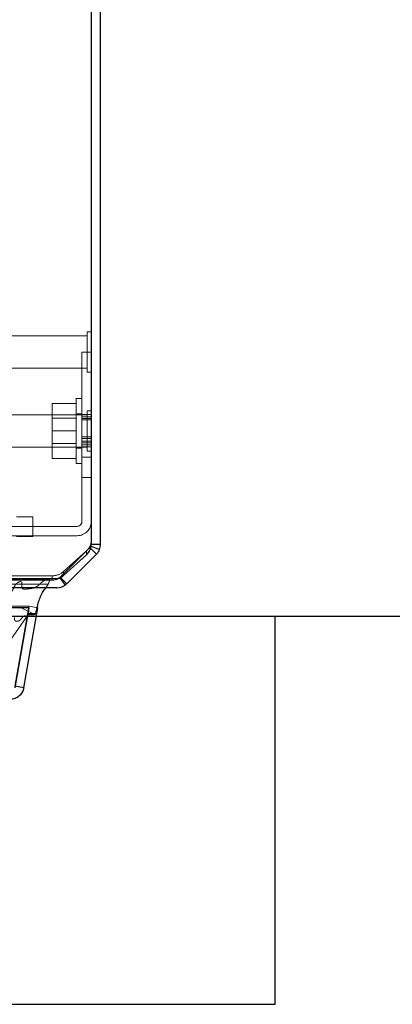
# Model space of a CAD drawing. Header units: inches. Extents: x 0.2 to 10.7, y 0.2 to 7.9.
# Tile 74 of 104: x 4.544 to 4.784, y 6.625 to 7.259. Entities that reach past the tile are written whole.
import ezdxf

# ---------------------------------------------------------------- set-up
doc = ezdxf.new("R2010")
doc.units = ezdxf.units.IN
doc.header["$MEASUREMENT"] = 0
doc.linetypes.add('HIDDEN', pattern=[0.075, 0.05, -0.025])
doc.layers.add('TEXT', color=140, linetype='Continuous')

msp = doc.modelspace()

# ---------------------------------------------------------------- linework, layer by layer
at = {"color": 7, "linetype": 'Continuous', "lineweight": 25}
for p, q in [((4.5897978, 7.8846951), (4.5897978, 6.9212191)), ((4.5957978, 6.9213068), (4.5957978, 7.8872308)), ((4.5894165, 6.9186881), (4.5931618, 6.9149428)), ((4.5897237, 6.9200949), (4.5951127, 6.9178626)), ((4.5897978, 6.9213068), (4.5957978, 6.9213068)), ((4.5720155, 6.9011924), (4.5867468, 6.9145436)), ((4.5931618, 6.9149428), (4.5740858, 6.8958669)), ((4.5696331, 6.8995777), (4.5729823, 6.8949282)), ((4.5701193, 6.8998334), (4.5740858, 6.8958669)), ((4.4922978, 6.8984273), (4.5646498, 6.8984273)), ((4.5677218, 6.8932308), (4.4947145, 6.8932308)), ((4.5496232, 6.8804278), (2.9752651, 6.8804278)), ((4.5496232, 6.8804278), (4.5405387, 6.8289068)), ((4.5464568, 6.8289068), (4.5555413, 6.8804278)), ((4.5496232, 6.8804278), (4.5496232, 6.880501)), ((4.5488632, 6.8761179), (4.5533642, 6.8761179)), ((4.5489531, 6.8766276), (4.5541321, 6.8766276)), ((4.5464568, 6.8289068), (4.5407171, 6.8299189))]:
    msp.add_line(p, q, dxfattribs=at)
at = {"color": 7, "linetype": 'HIDDEN', "lineweight": 18}
for p, q in [((4.5871937, 7.058085), (4.5871937, 7.0320433)), ((4.5897978, 7.058085), (4.5871937, 7.058085)), ((4.5871937, 7.0554808), (4.5377145, 7.0554808)), ((4.5837978, 6.9904392), (4.5837978, 7.0450642)), ((4.5897978, 7.0450642), (4.5837978, 7.0450642)), ((4.5377145, 7.0346475), (4.5871937, 7.0346475)), ((4.5871937, 7.0320433), (4.5897978, 7.0320433)), ((4.5800478, 6.9942308), (4.5800478, 7.0150642)), ((4.5837978, 7.0150642), (4.5800478, 7.0150642)), ((4.5800478, 7.0119808), (4.5646312, 7.0119808)), ((4.5646312, 7.0119808), (4.5646312, 6.9942308)), ((4.5871937, 7.0072517), (4.5871937, 6.98121)), ((4.5897978, 7.0072517), (4.5871937, 7.0072517)), ((4.5871937, 7.0046475), (4.5377145, 7.0046475)), ((4.5800478, 7.0023933), (4.5646312, 7.0023933)), ((4.5837978, 7.0052725), (4.5800478, 7.0052725)), ((4.5897978, 7.0049445), (4.5837978, 7.0049445)), ((4.5897978, 7.0034388), (4.5837978, 7.0034388)), ((4.5897978, 7.0023498), (4.5837978, 7.0023498)), ((4.5897978, 7.001421), (4.5837978, 7.001421)), ((4.5800478, 6.9942308), (4.5646312, 6.9942308)), ((4.5646312, 6.9942308), (4.5646312, 6.9764808)), ((4.5800478, 6.9733975), (4.5800478, 6.9942308)), ((4.5897978, 6.9904392), (4.5837978, 6.9904392)), ((4.5837978, 6.9904392), (4.5837978, 6.9358142)), ((4.5897978, 6.989299), (4.5837978, 6.989299)), ((4.5897978, 6.989299), (4.5837978, 6.989299)), ((4.5377145, 6.9838142), (4.5871937, 6.9838142)), ((4.5646312, 6.9860683), (4.5800478, 6.9860683)), ((4.5800478, 6.9831892), (4.5837978, 6.9831892)), ((4.5897978, 6.9876816), (4.5837978, 6.9876816)), ((4.5897978, 6.9865286), (4.5837978, 6.9865286)), ((4.5837978, 6.9853947), (4.5897978, 6.9853947)), ((4.5837978, 6.98411), (4.5897978, 6.98411)), ((4.5800478, 6.9764808), (4.5646312, 6.9764808)), ((4.5897978, 6.9773558), (4.5837978, 6.9773558)), ((4.5897978, 6.9773558), (4.5837978, 6.9773558)), ((4.5897978, 6.9773558), (4.5837978, 6.9773558)), ((4.5897978, 6.9773558), (4.5837978, 6.9773558)), ((4.5897978, 6.9773558), (4.5837978, 6.9773558)), ((4.5897978, 6.9773558), (4.5837978, 6.9773558)), ((4.5897978, 6.9773558), (4.5837978, 6.9773558)), ((4.5897978, 6.9773558), (4.5837978, 6.9773558)), ((4.5871937, 6.98121), (4.5897978, 6.98121)), ((4.5800478, 6.9733975), (4.5837978, 6.9733975)), ((4.5837978, 6.964335), (4.5897978, 6.964335)), ((4.5417313, 6.9388581), (4.5521479, 6.9388581)), ((4.5521479, 6.9263581), (4.5521479, 6.9388581)), ((4.5807978, 6.9328142), (4.5186312, 6.9328142)), ((4.5807978, 6.9268142), (4.5186312, 6.9268142)), ((4.5521479, 6.9263581), (4.5417313, 6.9263581)), ((4.5698432, 6.9001095), (4.5889191, 6.9191855)), ((4.5889201, 6.9191845), (4.5698441, 6.9001085)), ((4.5889191, 6.9191855), (4.5894165, 6.9186881)), ((4.5895695, 6.9201587), (4.5897237, 6.9200949)), ((4.5867468, 6.9170793), (4.5720155, 6.9037281)), ((4.5867468, 6.9170793), (4.5867468, 6.9145436)), ((4.4922978, 6.900963), (4.5646498, 6.900963)), ((4.4947145, 6.8992308), (4.5677218, 6.8992308)), ((4.5646498, 6.900963), (4.5646498, 6.8984273)), ((4.5677251, 6.8992308), (4.5677218, 6.8992308)), ((4.5694753, 6.8997966), (4.5696331, 6.8995777)), ((4.5698432, 6.9001095), (4.5701193, 6.8998334)), ((4.5720155, 6.9011924), (4.5720155, 6.9037281)), ((4.4947145, 6.8956126), (4.5621352, 6.8956126)), ((4.5605026, 6.8932308), (4.5621352, 6.8956126)), ((4.5496232, 6.8814697), (2.9752651, 6.8814697)), ((2.9807078, 6.8805033), (4.5441805, 6.8805033)), ((4.5439708, 6.8805301), (2.9809175, 6.8805301)), ((4.5496232, 6.8814697), (4.5405387, 6.8299487)), ((4.5405479, 6.8299487), (4.5496325, 6.8814697)), ((4.5441805, 6.8805033), (4.5529989, 6.8762023)), ((4.5496232, 6.880501), (4.5496232, 6.8814697)), ((4.5555413, 6.8804278), (4.5496325, 6.8814697)), ((2.9718894, 6.8762023), (4.5529989, 6.8762023)), ((2.9718894, 6.8762023), (4.5529989, 6.8762023)), ((2.9759352, 6.8766276), (4.5489531, 6.8766276)), ((2.976025, 6.8761179), (4.5488632, 6.8761179)), ((2.976958, 6.8740645), (4.5479302, 6.8740645)), ((4.5466628, 6.8750137), (2.9782644, 6.8750137)), ((4.5380641, 6.8599743), (4.5479302, 6.8740645))]:
    msp.add_line(p, q, dxfattribs=at)
at = {"color": 7, "linetype": 'HIDDEN', "lineweight": 18, "flags": 128}
for points in [[(4.5619759, 6.8990486), (3.7751073, 6.899049), (2.9629249, 6.8990486)], [(2.9763175, 6.8924617), (3.6977149, 6.8924649), (4.5485643, 6.8924617)], [(2.9763199, 6.8924616), (3.7956919, 6.8924618), (4.5485701, 6.8924616)]]:
    msp.add_lwpolyline(points, dxfattribs=at)
at = {"color": 7, "linetype": 'HIDDEN', "lineweight": 18}
for centre, radius, start, end in [((4.5807978, 6.9358142), 0.003, 270, 0), ((4.5807978, 6.9358142), 0.009, 270, 0), ((4.5807751, 6.9238436), 0.0090232, 311.4392313, 359.4367351), ((4.5868011, 6.9213035), 0.0029967, 337.2718075, 0), ((4.5647302, 6.9119417), 0.010979, 269.5804535, 311.5723171), ((4.5677218, 6.9022308), 0.003, 270, 305.7672282), ((4.5677251, 6.9022275), 0.0029967, 299.0922463, 315), ((4.5439708, 6.8796968), 0.0008333, 75.4243751, 154.7861857), ((4.5533642, 6.8769513), 0.0008333, 244, 270)]:
    msp.add_arc(centre, radius, start, end, dxfattribs=at)
at = {"color": 7, "linetype": 'Continuous', "lineweight": 25}
for centre, radius, start, end in [((4.5807751, 6.9213078), 0.0090232, 311.4392313, 359.4367351), ((4.5647302, 6.909406), 0.010979, 269.5804535, 311.5723171), ((4.5677218, 6.9022308), 0.009, 270, 305.7672282), ((4.5533642, 6.8769513), 0.0008333, 270, 337.1422396)]:
    msp.add_arc(centre, radius, start, end, dxfattribs=at)
at = {"color": 7, "linetype": 'HIDDEN', "lineweight": 18}
for points in [[(4.5895695, 6.9201587), (4.5894189, 6.9197954), (4.5891972, 6.9194636), (4.5889191, 6.9191855)], [(4.5698432, 6.9001095), (4.5697292, 6.8999956), (4.5696061, 6.8998908), (4.5694753, 6.8997966)]]:
    msp.add_open_spline(points, degree=3, dxfattribs=at)
at = {"color": 7, "linetype": 'Continuous', "lineweight": 25}
for points in [[(4.5895695, 6.9201587), (4.5897197, 6.9205216), (4.5897978, 6.9209141), (4.5897978, 6.9213068)], [(4.5951127, 6.9178626), (4.5955644, 6.9189531), (4.5957978, 6.9201265), (4.5957978, 6.9213068)], [(4.5951127, 6.9178626), (4.5946611, 6.9167722), (4.5939964, 6.9157774), (4.5931618, 6.9149428)], [(4.5740858, 6.8958669), (4.573744, 6.895525), (4.5733745, 6.8952108), (4.5729823, 6.8949282)]]:
    msp.add_open_spline(points, degree=3, dxfattribs=at)
at = {"color": 7, "linetype": 'HIDDEN', "lineweight": 18}
for points, knots in [([(4.5621352, 6.8956126), (4.5622617, 6.8959172), (4.5624936, 6.8964755), (4.5627717, 6.8972602), (4.5629677, 6.8979067), (4.5630674, 6.8983842), (4.5630734, 6.89872), (4.5630166, 6.8989423), (4.5628925, 6.8990966), (4.562704, 6.8991677), (4.562473, 6.8991805), (4.5622012, 6.8991284), (4.5619146, 6.8990359), (4.5613558, 6.898842), (4.5605554, 6.8984766), (4.5595532, 6.897921), (4.5586239, 6.8973343), (4.5577661, 6.8966816), (4.5569251, 6.8958918), (4.5562121, 6.8951673), (4.5555436, 6.8945704), (4.5549437, 6.8941195), (4.554081, 6.8935917), (4.552516, 6.893015), (4.5508572, 6.8928209), (4.5493203, 6.8925676), (4.5483132, 6.8924184), (4.5472541, 6.8923322), (4.5463197, 6.8923882), (4.5456349, 6.8926483), (4.5452662, 6.8930453), (4.5451261, 6.8934877), (4.5450861, 6.8939727), (4.5451128, 6.8945932), (4.5451686, 6.8952158), (4.5452, 6.8957085), (4.5452275, 6.8960275), (4.5452125, 6.896262), (4.5451791, 6.896497), (4.5451035, 6.8967276), (4.5449511, 6.8969656), (4.5447045, 6.8971618), (4.5444061, 6.8972234), (4.5440751, 6.8972244), (4.5437177, 6.8971738), (4.5432847, 6.8970524), (4.5427343, 6.8967939), (4.5420892, 6.8963648), (4.5414856, 6.8958026), (4.5409416, 6.8951494), (4.5403945, 6.894172), (4.5398395, 6.8929196), (4.5392, 6.8916476), (4.5385081, 6.8905989), (4.5377438, 6.8897291), (4.537038, 6.8892226), (4.5364898, 6.8889987), (4.5361319, 6.8889166), (4.535766, 6.8889122), (4.5354023, 6.8890022), (4.5351003, 6.8891409), (4.5348865, 6.889312), (4.5347248, 6.8895084), (4.5345179, 6.8898385), (4.5342943, 6.8902754), (4.5340594, 6.8907378), (4.5337606, 6.8912628), (4.5333924, 6.89185), (4.5329416, 6.8925264), (4.5323871, 6.8932886), (4.5317323, 6.8940837), (4.5309799, 6.8948545), (4.5302433, 6.8954531), (4.5294668, 6.8958927), (4.5288634, 6.8960519), (4.5283908, 6.8960606), (4.5280482, 6.8960087), (4.5276687, 6.8957818), (4.5274434, 6.8952724), (4.5274198, 6.8947323), (4.5274671, 6.8941129), (4.5275857, 6.8933277), (4.5277744, 6.8924244), (4.5279658, 6.8915139), (4.5280962, 6.8907023), (4.5281493, 6.8900768), (4.5281472, 6.8896334), (4.5280347, 6.8893296), (4.5278694, 6.8890936), (4.5276245, 6.888936), (4.5273144, 6.8888868), (4.5269734, 6.8889298), (4.5266483, 6.8890017), (4.5262686, 6.8891097), (4.5258249, 6.8892647), (4.5253199, 6.8894565), (4.524916, 6.8896285), (4.5246446, 6.8897511), (4.5245051, 6.889816), (4.5244338, 6.8898499), (4.5243976, 6.889867), (4.5243798, 6.8898758), (4.5243704, 6.88988), (4.5243664, 6.8898824), (4.524363, 6.8898833), (4.5243635, 6.8898852), (4.5243616, 6.8898845), (4.52436, 6.8898835), (4.5243607, 6.8898849), (4.5243598, 6.8898853), (4.5243593, 6.8898855), (4.5243587, 6.8898858), (4.5243579, 6.8898862), (4.5243569, 6.8898867), (4.5243556, 6.8898873), (4.524354, 6.8898881), (4.5243521, 6.889889), (4.5243495, 6.8898903), (4.5243462, 6.8898918), (4.5243424, 6.8898937), (4.5243372, 6.8898962), (4.5243307, 6.8898994), (4.5243229, 6.8899031), (4.5243138, 6.8899075), (4.5243035, 6.8899126), (4.5242919, 6.8899183), (4.5242801, 6.889924), (4.5242411, 6.8899431), (4.5241439, 6.8899911), (4.5239303, 6.8900995), (4.5235215, 6.8903184), (4.522943, 6.8906635), (4.5222782, 6.8911224), (4.5214885, 6.8917442), (4.5204376, 6.8927284), (4.51947, 6.8938084), (4.5186371, 6.8946652), (4.5181202, 6.8950927), (4.5175564, 6.8953581), (4.5169574, 6.895294), (4.5164653, 6.8950533), (4.5161131, 6.8947646), (4.5159397, 6.894472), (4.515837, 6.894124), (4.5157978, 6.893745), (4.5158347, 6.8933337), (4.5159371, 6.8928808), (4.5160831, 6.8923655), (4.5162872, 6.8917904), (4.5164505, 6.8913983), (4.5165371, 6.8911903)], [0, 0, 0, 0, 0.011267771, 0.0206514, 0.027979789, 0.033760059, 0.036286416, 0.038623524, 0.040911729, 0.04357634, 0.047410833, 0.051445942, 0.055774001, 0.06044539, 0.077499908, 0.093682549, 0.108954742, 0.1234212, 0.137458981, 0.154185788, 0.163181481, 0.173341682, 0.184620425, 0.205455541, 0.245468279, 0.259967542, 0.275197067, 0.291110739, 0.307814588, 0.316929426, 0.323275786, 0.327302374, 0.332388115, 0.338620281, 0.347135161, 0.352420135, 0.354404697, 0.357335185, 0.359877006, 0.362058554, 0.365423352, 0.369647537, 0.374558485, 0.379543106, 0.384667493, 0.38995202, 0.399321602, 0.411044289, 0.421894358, 0.431895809, 0.442882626, 0.46213947, 0.478395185, 0.492699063, 0.507719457, 0.522441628, 0.527965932, 0.533455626, 0.538958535, 0.544561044, 0.55030708, 0.55239374, 0.555657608, 0.560289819, 0.566448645, 0.572668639, 0.578244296, 0.587899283, 0.597786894, 0.607860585, 0.622733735, 0.636654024, 0.649660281, 0.661064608, 0.674021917, 0.677173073, 0.682351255, 0.689460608, 0.695348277, 0.700022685, 0.706612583, 0.715127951, 0.725636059, 0.736672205, 0.745502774, 0.752176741, 0.756766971, 0.759411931, 0.762742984, 0.766783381, 0.771684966, 0.777076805, 0.78202036, 0.786516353, 0.794595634, 0.802726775, 0.809936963, 0.813653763, 0.81558258, 0.816559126, 0.817049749, 0.817295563, 0.817418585, 0.817480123, 0.817510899, 0.817544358, 0.81756027, 0.817576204, 0.817605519, 0.817609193, 0.81761689, 0.817628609, 0.817639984, 0.81765538, 0.817674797, 0.817701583, 0.817732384, 0.817767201, 0.817824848, 0.817886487, 0.817952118, 0.818071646, 0.818195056, 0.818322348, 0.818504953, 0.818689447, 0.818875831, 0.819064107, 0.820550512, 0.823516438, 0.829287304, 0.840246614, 0.851837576, 0.862595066, 0.880940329, 0.908871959, 0.918009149, 0.92712991, 0.935986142, 0.944867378, 0.954314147, 0.958414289, 0.962390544, 0.966411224, 0.970413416, 0.974469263, 0.979495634, 0.985498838, 0.992309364, 1, 1, 1, 1]), ([(4.5479302, 6.8740645), (4.547939, 6.8741001), (4.5479569, 6.8741729), (4.5479598, 6.8742937), (4.5479462, 6.8744207), (4.5479145, 6.8745521), (4.5478655, 6.8746834), (4.5477993, 6.8748098), (4.5477148, 6.8749251), (4.5476047, 6.8750301), (4.5474261, 6.8751389), (4.547055, 6.875235), (4.5465553, 6.8750081), (4.5459396, 6.8745609), (4.5453234, 6.8739587), (4.5446644, 6.873224), (4.5441545, 6.8726303), (4.5437181, 6.8722459), (4.5433355, 6.8719985), (4.5428636, 6.8717854), (4.5422936, 6.8716536), (4.5416925, 6.8716598), (4.5411688, 6.8717868), (4.5407828, 6.8720214), (4.5405292, 6.8723203), (4.5404106, 6.8726848), (4.5403446, 6.873103), (4.5403306, 6.8735637), (4.5403654, 6.8738752), (4.5403831, 6.8740335)], [0, 0, 0, 0, 0.00801566, 0.01642624, 0.0254813, 0.03532266, 0.04596838, 0.0573183, 0.06918684, 0.08154974, 0.09716461, 0.12620661, 0.1938647, 0.25085692, 0.33445282, 0.41879569, 0.50101464, 0.53611292, 0.57861515, 0.62817826, 0.6848128, 0.75000896, 0.80649066, 0.8477527, 0.87481959, 0.90226508, 0.93272374, 0.96581842, 1, 1, 1, 1])]:
    msp.add_open_spline(points, degree=3, knots=knots, dxfattribs=at)
at = {"color": 7, "linetype": 'Continuous', "lineweight": 25}
for points, knots in [([(4.5541321, 6.8766276), (4.5546398, 6.8791726), (4.5556621, 6.8842975), (4.5580732, 6.8898485), (4.5599621, 6.8924784), (4.5605026, 6.8932308)], [0, 0, 0, 0, 0.413235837, 0.83211354, 1, 1, 1, 1]), ([(4.5464568, 6.8289068), (4.5462749, 6.8278755), (4.5459113, 6.8268766), (4.5448641, 6.8250628), (4.5441808, 6.8242484), (4.5425764, 6.8229021), (4.5416557, 6.8223706), (4.5396876, 6.8216543), (4.5386407, 6.8214697), (4.5375935, 6.8214697)], [0, 0, 0, 0, 0.25, 0.25, 0.5, 0.5, 0.75, 0.75, 1, 1, 1, 1])]:
    msp.add_open_spline(points, degree=3, knots=knots, dxfattribs=at)
at = {"layer": 'TEXT'}
for p, q in [((0.2083333, 6.875), (8.9583333, 6.875)), ((4.7083333, 6.625), (4.7083333, 6.875)), ((4.4583333, 6.625), (4.7083333, 6.625))]:
    msp.add_line(p, q, dxfattribs=at)

doc.saveas('drawing.dxf')
